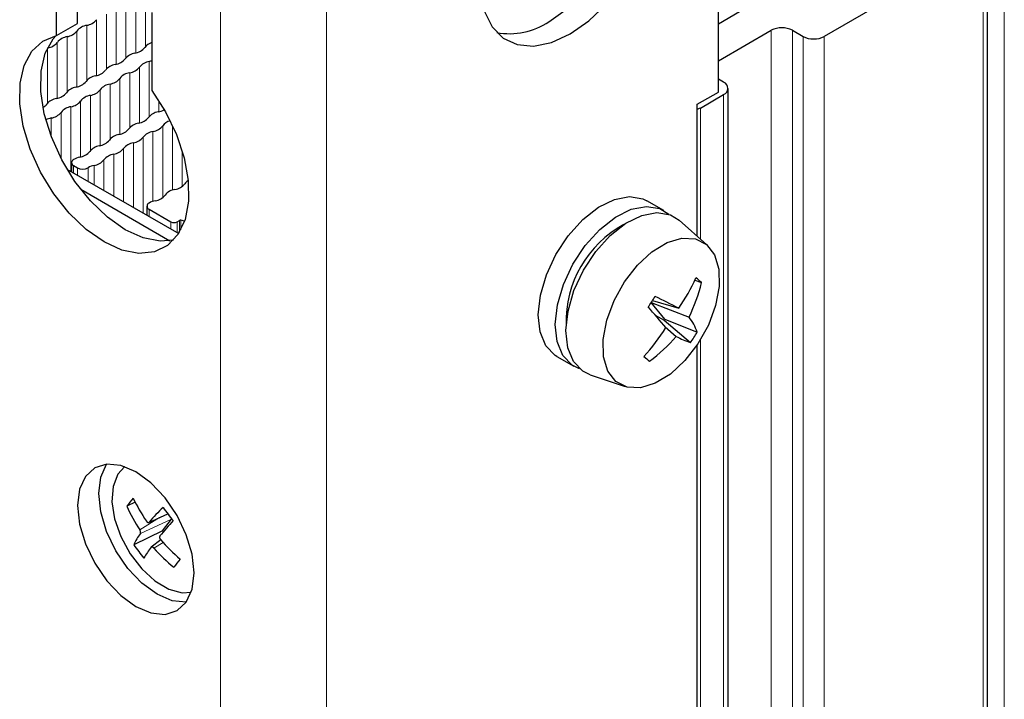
# Paper-space layout 'Blatt2' of a CAD drawing. Header units: millimetres. Extents: x 5 to 418, y 2 to 292.
# Tile 68 of 74: x 281 to 303, y 194 to 209. Entities that reach past the tile are written whole.
import ezdxf

# ---------------------------------------------------------------- set-up
doc = ezdxf.new("R2010")
doc.units = ezdxf.units.MM

psp = doc.layouts.new('Blatt2')

# ---------------------------------------------------------------- linework, layer by layer
at = {"color": 7, "linetype": 'Continuous', "lineweight": 25}
for p, q in [((296.465, 207.307), (296.465, 212.819)), ((302.358, 210.586), (298.822, 208.545)), ((302.455, 101.034), (302.455, 210.722)), ((282.205, 208.836), (282.205, 210.574)), ((281.734, 208.564), (281.734, 210.302)), ((283.855, 209.077), (283.855, 207.339)), ((296.937, 209.09), (296.465, 208.817)), ((281.734, 208.564), (282.205, 208.836)), ((296.465, 208.001), (297.644, 208.681)), ((298.115, 208.681), (298.351, 208.545)), ((296.583, 207.525), (296.465, 207.593)), ((295.994, 207.035), (296.465, 207.307)), ((296.681, 97.7), (296.681, 207.389)), ((296.064, 206.953), (296.583, 207.253)), ((295.994, 204.102), (295.994, 207.035)), ((281.967, 205.594), (284.454, 204.159)), ((282.068, 205.739), (282.068, 205.536)), ((282.117, 205.671), (282.199, 205.623)), ((282.273, 205.145), (284.259, 203.999)), ((295.249, 204.671), (294.872, 204.889)), ((283.747, 204.769), (283.747, 204.566)), ((283.796, 204.701), (284.279, 204.422)), ((284.586, 204.438), (284.504, 204.455)), ((284.605, 204.513), (284.608, 204.508)), ((296.211, 203.909), (295.596, 204.455)), ((284.421, 204.422), (284.469, 204.45)), ((295.942, 203.124), (296.09, 203.069)), ((295.272, 202.252), (294.971, 202.625)), ((294.973, 202.629), (295.813, 202.303)), ((295.001, 202.672), (295.582, 202.498)), ((295.062, 202.345), (295.261, 202.236)), ((295.261, 202.236), (295.272, 202.252)), ((295.261, 202.236), (295.842, 201.733)), ((295.272, 202.252), (295.996, 201.966)), ((295.281, 202.087), (295.529, 201.872)), ((295.994, 151.843), (295.994, 201.681)), ((292.872, 201.425), (293.25, 201.207)), ((294.813, 201.427), (294.934, 201.317)), ((293.61, 201.015), (294.39, 200.756)), ((283.256, 198.971), (283.251, 198.967)), ((283.486, 198.184), (283.3, 198.094)), ((283.79, 197.734), (284.214, 197.922)), ((284.097, 197.546), (284.298, 197.803)), ((284.303, 197.81), (284.298, 197.803)), ((284.097, 197.546), (283.454, 197.236)), ((284.097, 197.546), (284.114, 197.524)), ((284.059, 197.343), (283.844, 197.185))]:
    psp.add_line(p, q, dxfattribs=at)
at = {"color": 7, "linetype": 'Continuous', "lineweight": 18}
for p, q in [((285.387, 211.595), (285.387, 68.7)), ((287.744, 211.595), (287.744, 68.7)), ((302.829, 211.675), (302.829, 101.986)), ((302.358, 210.586), (302.358, 100.898)), ((283.717, 209.548), (283.717, 208.322)), ((283.281, 209.296), (283.281, 208.071)), ((283.498, 209.421), (283.498, 208.176)), ((283.062, 209.169), (283.062, 207.925)), ((282.625, 208.917), (282.625, 207.673)), ((282.845, 209.044), (282.845, 207.819)), ((282.189, 208.666), (282.189, 207.421)), ((282.409, 208.793), (282.409, 207.567)), ((297.644, 208.681), (297.644, 98.993)), ((298.115, 208.681), (298.115, 98.993)), ((281.753, 208.414), (281.753, 207.17)), ((281.973, 208.541), (281.973, 207.315)), ((298.351, 208.545), (298.351, 98.857)), ((298.822, 208.545), (298.822, 98.857)), ((281.537, 208.289), (281.537, 207.064)), ((283.8, 207.99), (283.8, 206.764)), ((283.364, 207.738), (283.364, 206.513)), ((283.58, 207.863), (283.58, 206.618)), ((283.144, 207.611), (283.144, 206.367)), ((282.708, 207.359), (282.708, 206.115)), ((282.928, 207.486), (282.928, 206.261)), ((282.272, 207.108), (282.272, 205.863)), ((282.492, 207.235), (282.492, 206.009)), ((284.016, 207.104), (284.016, 206.87)), ((296.583, 207.253), (296.583, 97.564)), ((282.056, 206.983), (282.056, 205.543)), ((296.064, 206.953), (296.064, 204.039)), ((281.62, 206.731), (281.62, 206.311)), ((281.836, 206.856), (281.836, 205.829)), ((283.882, 206.432), (283.882, 204.875)), ((284.099, 206.557), (284.099, 204.96)), ((284.319, 206.553), (284.319, 205.128)), ((283.663, 206.305), (283.663, 204.615)), ((283.227, 206.053), (283.227, 204.867)), ((283.446, 206.18), (283.446, 204.74)), ((284.535, 205.985), (284.535, 205.212)), ((282.79, 205.801), (282.79, 205.119)), ((283.01, 205.928), (283.01, 204.992)), ((282.117, 205.671), (282.117, 205.508)), ((282.199, 205.623), (282.199, 205.46)), ((282.437, 205.625), (282.437, 205.323)), ((282.574, 205.677), (282.574, 205.243)), ((283.796, 204.701), (283.796, 204.538)), ((284.504, 204.455), (284.504, 204.245)), ((284.279, 204.259), (284.279, 204.422)), ((284.421, 204.422), (284.421, 204.178)), ((284.469, 204.45), (284.469, 204.183)), ((296.064, 201.791), (296.064, 151.78)), ((284.211, 197.926), (283.799, 197.742)), ((284.028, 197.84), (283.587, 197.572)), ((284.298, 197.803), (283.602, 197.491)), ((284.109, 197.287), (283.903, 197.162))]:
    psp.add_line(p, q, dxfattribs=at)
at = {"color": 7, "linetype": 'Continuous', "lineweight": 25, "flags": 128}
for points in [[(292.694, 208.872), (293.11, 209.163), (293.509, 209.543), (293.872, 209.994), (294.183, 210.497), (294.429, 211.031), (294.599, 211.571), (294.686, 212.094), (294.686, 212.578), (294.599, 213.001), (294.429, 213.344), (294.326, 213.47)], [(291.26, 209.099), (291.43, 208.755), (291.676, 208.506), (291.988, 208.362), (292.35, 208.33), (292.749, 208.41), (293.165, 208.6)], [(293.165, 208.6), (293.582, 208.891), (293.98, 209.271)], [(283.855, 207.339), (284.159, 206.865), (284.403, 206.36), (284.574, 205.844), (284.665, 205.343), (284.673, 204.878), (284.597, 204.47), (284.439, 204.137), (284.209, 203.894), (283.914, 203.753), (283.57, 203.718), (283.191, 203.793), (282.794, 203.974), (282.398, 204.251), (282.019, 204.614), (281.674, 205.046), (281.38, 205.527), (281.149, 206.036), (280.992, 206.551), (280.916, 207.047), (280.924, 207.503), (281.015, 207.899), (281.186, 208.216), (281.429, 208.441), (281.734, 208.564)], [(284.342, 204.014), (284.042, 203.991), (283.663, 204.065), (283.266, 204.246), (282.869, 204.523), (282.49, 204.886), (282.146, 205.318), (281.852, 205.799), (281.621, 206.308), (281.464, 206.823), (281.387, 207.319), (281.395, 207.775), (281.486, 208.171), (281.658, 208.488), (281.718, 208.56)], [(283.8, 207.99), (283.836, 207.999), (283.855, 208.005)], [(292.872, 201.425), (292.833, 201.449), (292.627, 201.664), (292.499, 201.972), (292.458, 202.355), (292.506, 202.788), (292.639, 203.245), (292.85, 203.695), (293.126, 204.112), (293.448, 204.469), (293.796, 204.744), (294.15, 204.918), (294.486, 204.982), (294.784, 204.932), (294.872, 204.889)], [(293.374, 201.151), (293.21, 201.232), (293.004, 201.446), (292.877, 201.755), (292.835, 202.137), (292.883, 202.571), (293.016, 203.027), (293.227, 203.478), (293.503, 203.895), (293.825, 204.251), (294.174, 204.526), (294.527, 204.701), (294.863, 204.765), (295.161, 204.714), (295.36, 204.591)], [(284.615, 204.535), (284.613, 204.533), (284.607, 204.529), (284.604, 204.524), (284.603, 204.519), (284.605, 204.513)], [(293.61, 201.015), (293.446, 201.096), (293.24, 201.31), (293.112, 201.619), (293.071, 202.001), (293.119, 202.434), (293.252, 202.891), (293.463, 203.342), (293.738, 203.758), (294.06, 204.115), (294.409, 204.39), (294.763, 204.564), (295.099, 204.628), (295.397, 204.578), (295.596, 204.455)], [(296.01, 201.704), (295.721, 201.333), (295.397, 201.035), (295.059, 200.828), (294.729, 200.729), (294.432, 200.743), (294.186, 200.87), (294.009, 201.101), (293.912, 201.419), (293.903, 201.805), (293.981, 202.23), (294.143, 202.667), (294.375, 203.085), (294.663, 203.456), (294.988, 203.755), (295.326, 203.961), (295.655, 204.06), (295.953, 204.046), (296.199, 203.919), (296.376, 203.689), (296.472, 203.37), (296.482, 202.985), (296.403, 202.559), (296.242, 202.122), (296.01, 201.704)], [(284.798, 196.611), (284.754, 197.024), (284.624, 197.46), (284.418, 197.889), (284.15, 198.282), (283.837, 198.612), (283.502, 198.857), (283.166, 198.999), (282.853, 199.03), (282.585, 198.947), (282.379, 198.756), (282.249, 198.47), (282.205, 198.108), (282.249, 197.695), (282.379, 197.259), (282.585, 196.83), (282.853, 196.437), (283.166, 196.107), (283.502, 195.863), (283.837, 195.72), (284.15, 195.689), (284.418, 195.772), (284.624, 195.963), (284.754, 196.249), (284.798, 196.611)], [(284.623, 195.961), (284.621, 195.961), (284.308, 195.992), (283.973, 196.135), (283.637, 196.379), (283.325, 196.709), (283.056, 197.102), (282.85, 197.531), (282.721, 197.967), (282.677, 198.38), (282.721, 198.742), (282.85, 199.028), (282.851, 199.03)], [(283.251, 198.967), (283.101, 198.804), (282.995, 198.534), (282.97, 198.195), (283.029, 197.814), (283.167, 197.418), (283.373, 197.038), (283.633, 196.7), (283.927, 196.431), (284.234, 196.25), (284.53, 196.17), (284.733, 196.182)]]:
    psp.add_lwpolyline(points, dxfattribs=at)
at = {"color": 7, "linetype": 'Continuous', "lineweight": 25}
for centre, radius, start, end in [((282.36, 209.127), 0.338, 278.3389, 321.6557), ((291.809, 210.211), 1.605, 260.0897, 303.4703), ((281.924, 208.875), 0.338, 278.3389, 321.6557), ((282.463, 208.446), 0.35, 98.7581, 141.2365), ((297.879, 208.227), 0.512, 62.6097, 117.3903), ((281.488, 208.624), 0.338, 278.3389, 321.6557), ((282.027, 208.194), 0.35, 98.7581, 141.2365), ((283.937, 208.123), 0.296, 106.1384, 143.0216), ((298.586, 209), 0.512, 242.6097, 297.3903), ((283.426, 208.518), 0.35, 278.3462, 321.6484), ((282.99, 208.266), 0.35, 278.3462, 321.6484), ((283.529, 207.837), 0.338, 98.7655, 141.2291), ((283.853, 207.643), 0.35, 98.7581, 141.2365), ((282.554, 208.015), 0.35, 278.3462, 321.6484), ((283.093, 207.586), 0.338, 98.7655, 141.2291), ((283.417, 207.392), 0.35, 98.7581, 141.2365), ((283.315, 208.073), 0.338, 278.3389, 321.6557), ((282.118, 207.763), 0.35, 278.3462, 321.6484), ((282.657, 207.334), 0.338, 98.7655, 141.2291), ((282.879, 207.821), 0.338, 278.3389, 321.6557), ((296.531, 207.389), 0.146, 290.7834, 69.2166), ((282.221, 207.082), 0.338, 98.7655, 141.2291), ((282.443, 207.569), 0.338, 278.3389, 321.6557), ((282.981, 207.14), 0.35, 98.7581, 141.2365), ((281.785, 206.83), 0.338, 98.7655, 141.2291), ((281.682, 207.511), 0.35, 278.3462, 321.6484), ((282.007, 207.317), 0.338, 278.3389, 321.6557), ((282.545, 206.888), 0.35, 98.7581, 141.2365), ((281.313, 207.185), 0.252, 298.6551, 325.4844), ((282.109, 206.636), 0.35, 98.7581, 141.2365), ((284.047, 206.531), 0.338, 98.7655, 141.2291), ((283.902, 207.329), 0.473, 281.4722, 299.0192), ((295.997, 207.081), 0.144, 268.8559, 298.0402), ((281.718, 206.263), 0.478, 101.8431, 117.443), ((281.571, 207.066), 0.338, 278.3389, 321.6557), ((283.509, 206.96), 0.35, 278.3462, 321.6484), ((284.355, 206.356), 0.326, 106.3699, 141.9675), ((283.073, 206.708), 0.35, 278.3462, 321.6484), ((283.611, 206.279), 0.338, 98.7655, 141.2291), ((283.936, 206.085), 0.35, 98.7581, 141.2365), ((283.833, 206.766), 0.338, 278.3389, 321.6557), ((282.637, 206.457), 0.35, 278.3462, 321.6484), ((283.175, 206.028), 0.338, 98.7655, 141.2291), ((283.397, 206.515), 0.338, 278.3389, 321.6557), ((282.201, 206.205), 0.35, 278.3462, 321.6484), ((282.739, 205.776), 0.338, 98.7655, 141.2291), ((282.961, 206.263), 0.338, 278.3389, 321.6557), ((283.5, 205.834), 0.35, 98.7581, 141.2365), ((282.143, 205.739), 0.0728, 110.7834, 249.2166), ((282.36, 205.373), 0.497, 102.5999, 119.2769), ((282.525, 206.011), 0.338, 278.3389, 321.6557), ((283.064, 205.582), 0.35, 98.7581, 141.2365), ((282.317, 205.85), 0.255, 242.5492, 298.1326), ((282.663, 205.235), 0.45, 101.3825, 120.1129), ((284.786, 205.134), 0.237, 120.4222, 146.0779), ((284.419, 204.807), 0.338, 97.9933, 142.0013), ((284.316, 205.489), 0.351, 279.1138, 320.8808), ((284.04, 204.402), 0.5, 102.0297, 119.2322), ((283.88, 205.237), 0.351, 279.1138, 320.8808), ((283.822, 204.769), 0.0728, 110.7834, 249.2166), ((284.493, 204.404), 0.0518, 77.3817, 117.2046), ((284.35, 204.559), 0.154, 242.6097, 297.3903), ((295.532, 202.199), 2.456, 118.4466, 181.5588), ((292.064, 204.938), 4.282, 325.2681, 335.6899), ((293.663, 200.323), 3.666, 48.5341, 51.0894), ((292.461, 203.948), 3.734, 333.8662, 346.3953), ((290.987, 205.278), 4.786, 324.902, 328.2443), ((289.141, 190.197), 13.886, 62.3611, 64.7818), ((281.142, 190.307), 18.403, 39.7197, 41.6046), ((294.799, 201.535), 1.272, 19.8044, 37.138), ((291.338, 204.563), 4.681, 317.8618, 327.7721), ((292.661, 204.352), 3.791, 306.8293, 319.1441), ((296.592, 203.849), 2.245, 241.7345, 250.4948), ((292.816, 203.897), 3.72, 324.4231, 328.7232), ((319.996, 231.114), 38.935, 229.6915, 229.932), ((285.822, 196.257), 3.12, 139.7234, 143.9385), ((286.984, 199.966), 3.926, 205.5175, 214.1596), ((286.528, 199.532), 3.534, 204.0055, 213.6771), ((287.897, 194.176), 5.432, 134.2447, 138.9803), ((287.542, 200.479), 4.197, 215.0632, 220.1468), ((291.525, 191.197), 9.744, 137.5551, 140.2133), ((284.845, 196.597), 1.531, 144.2854, 155.3185), ((286.492, 199.341), 3.696, 214.7187, 220.4913), ((287.407, 200.276), 4.451, 221.0771, 229.0245), ((285.85, 195.676), 2.511, 143.1714, 149.7458), ((286.82, 199.748), 3.898, 221.5547, 230.6141), ((288.724, 193.44), 5.479, 140.631, 143.0309)]:
    psp.add_arc(centre, radius, start, end, dxfattribs=at)
for points, knots in [([(283.736, 197.761), (283.738, 197.758), (283.742, 197.753), (283.749, 197.746), (283.756, 197.74), (283.764, 197.735), (283.772, 197.733), (283.779, 197.732), (283.786, 197.733), (283.793, 197.736), (283.797, 197.739), (283.799, 197.742)], [0, 0, 0, 0, 0.106261, 0.215575, 0.322154, 0.431848, 0.538028, 0.647296, 0.753333, 0.862429, 1, 1, 1, 1]), ([(283.602, 197.491), (283.603, 197.492), (283.605, 197.496), (283.607, 197.503), (283.607, 197.511), (283.607, 197.52), (283.605, 197.53), (283.603, 197.54), (283.599, 197.55), (283.594, 197.561), (283.59, 197.568), (283.587, 197.572)], [0, 0, 0, 0, 0.106261, 0.215575, 0.322154, 0.431848, 0.538028, 0.647296, 0.753333, 0.862429, 1, 1, 1, 1]), ([(284.037, 197.432), (284.036, 197.43), (284.033, 197.426), (284.03, 197.419), (284.029, 197.41), (284.029, 197.401), (284.031, 197.391), (284.033, 197.381), (284.038, 197.372), (284.044, 197.361), (284.049, 197.355), (284.052, 197.351)], [0, 0, 0, 0, 0.106261, 0.215575, 0.322154, 0.431848, 0.538028, 0.647296, 0.753333, 0.862429, 1, 1, 1, 1]), ([(283.903, 197.162), (283.901, 197.164), (283.896, 197.17), (283.888, 197.176), (283.88, 197.182), (283.872, 197.186), (283.864, 197.188), (283.857, 197.189), (283.851, 197.189), (283.845, 197.187), (283.842, 197.183), (283.84, 197.181)], [0, 0, 0, 0, 0.1062611, 0.2155749, 0.3221544, 0.4318478, 0.5380275, 0.6472958, 0.7533325, 0.8624293, 1, 1, 1, 1])]:
    psp.add_open_spline(points, degree=3, knots=knots, dxfattribs=at)

doc.saveas('drawing.dxf')
